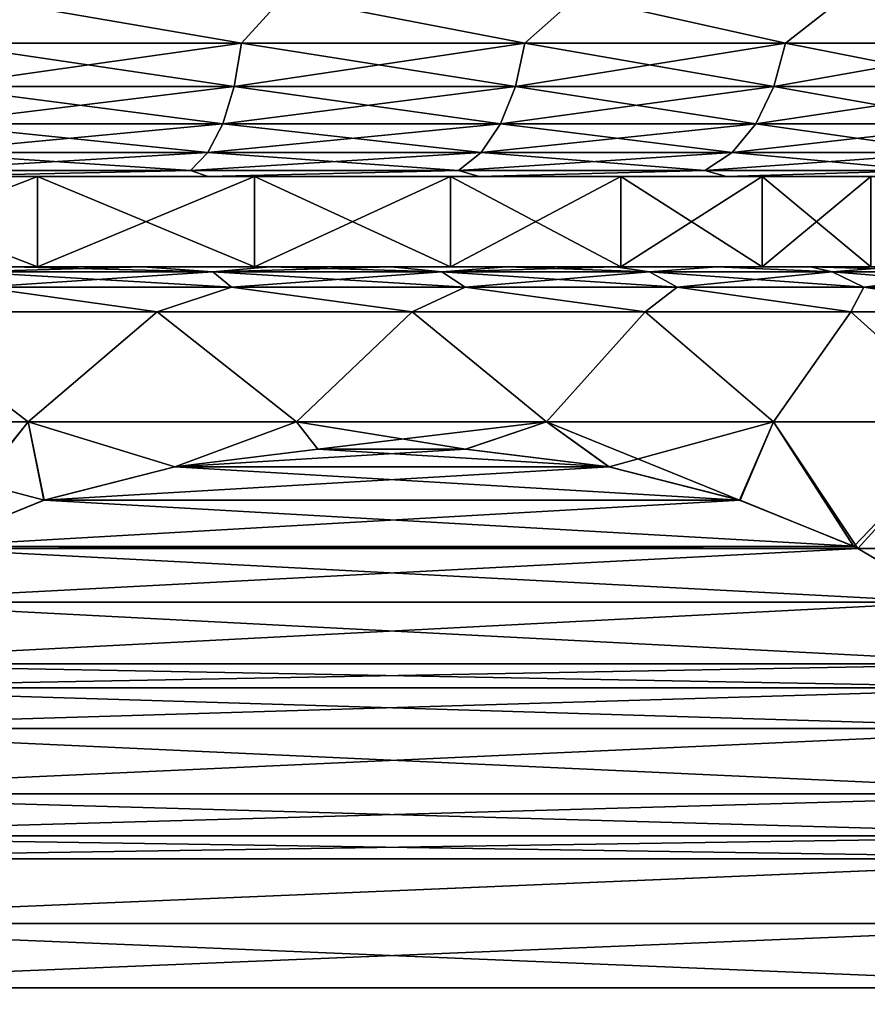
# Model space of a CAD drawing. Header units: metres. Extents: x -109 to 109, y -67 to 73.
# Tile 105 of 253: x -72.56 to -67.86, y 37.15 to 42.61. Entities that reach past the tile are written whole.
import ezdxf

# ---------------------------------------------------------------- set-up
doc = ezdxf.new("R2010")
doc.units = ezdxf.units.M
doc.layers.add('solid_508035_K244200000C76', color=7, linetype='CONTINUOUS')

msp = doc.modelspace()

# ---------------------------------------------------------------- linework, layer by layer
at = {"layer": 'solid_508035_K244200000C76'}
for points in [[(-72.837479, 42.739399, 5.303703), (-73.001839, 42.480583, 5.315409), (-71.334358, 42.480583, 4.722788)], [(-72.837479, 42.739399, -19.643114), (-71.334358, 42.480583, -19.062199), (-73.001839, 42.480583, -19.654819)], [(-71.099602, 42.739399, 4.65551), (-72.837479, 42.739399, 5.303703), (-71.334358, 42.480583, 4.722788)], [(-72.837479, 42.739399, -19.643114), (-71.099602, 42.739399, -18.994921), (-71.334358, 42.480583, -19.062199)], [(-71.099602, 42.739399, 4.65551), (-71.334358, 42.480583, 4.722788), (-69.763115, 42.480583, 3.908633)], [(-71.099602, 42.739399, -18.994921), (-69.763115, 42.480583, -18.248045), (-71.334358, 42.480583, -19.062199)], [(-69.471672, 42.739399, 3.76659), (-71.099602, 42.739399, 4.65551), (-69.763115, 42.480583, 3.908633)], [(-71.099602, 42.739399, -18.994921), (-69.471672, 42.739399, -18.106001), (-69.763115, 42.480583, -18.248045)], [(-69.471672, 42.739399, 3.76659), (-69.763115, 42.480583, 3.908633), (-68.31736, 42.480583, 2.88811)], [(-69.471672, 42.739399, -18.106001), (-68.31736, 42.480583, -17.22752), (-69.763115, 42.480583, -18.248045)], [(-67.986809, 42.739399, 2.655039), (-69.471672, 42.739399, 3.76659), (-68.31736, 42.480583, 2.88811)], [(-69.471672, 42.739399, -18.106001), (-67.986809, 42.739399, -16.99445), (-68.31736, 42.480583, -17.22752)], [(-67.986809, 42.739399, 2.655039), (-68.31736, 42.480583, 2.88811), (-67.024033, 42.480583, 1.680228)], [(-67.986809, 42.739399, -16.99445), (-67.024033, 42.480583, -16.019638), (-68.31736, 42.480583, -17.22752)], [(-66.675255, 42.739399, 1.343484), (-67.986809, 42.739399, 2.655039), (-67.024033, 42.480583, 1.680228)], [(-67.986809, 42.739399, -16.99445), (-66.675255, 42.739399, -15.682895), (-67.024033, 42.480583, -16.019638)], [(-73.001839, 42.480583, 5.315409), (-73.028824, 42.239174, 5.219087), (-71.374214, 42.239174, 4.631038)], [(-71.334358, 42.480583, -19.062199), (-71.374214, 42.239174, -18.970449), (-73.028824, 42.239174, -19.558498)], [(-73.001839, 42.480583, -19.654819), (-71.334358, 42.480583, -19.062199), (-73.028824, 42.239174, -19.558498)], [(-71.334358, 42.480583, 4.722788), (-73.001839, 42.480583, 5.315409), (-71.374214, 42.239174, 4.631038)], [(-71.334358, 42.480583, 4.722788), (-71.374214, 42.239174, 4.631038), (-69.815086, 42.239174, 3.823164)], [(-69.763115, 42.480583, -18.248045), (-69.815086, 42.239174, -18.162575), (-71.374214, 42.239174, -18.970449)], [(-71.334358, 42.480583, -19.062199), (-69.763115, 42.480583, -18.248045), (-71.374214, 42.239174, -18.970449)], [(-69.763115, 42.480583, 3.908633), (-71.334358, 42.480583, 4.722788), (-69.815086, 42.239174, 3.823164)], [(-69.763115, 42.480583, 3.908633), (-69.815086, 42.239174, 3.823164), (-68.380486, 42.239174, 2.810514)], [(-68.31736, 42.480583, -17.22752), (-68.380486, 42.239174, -17.149925), (-69.815086, 42.239174, -18.162575)], [(-69.763115, 42.480583, -18.248045), (-68.31736, 42.480583, -17.22752), (-69.815086, 42.239174, -18.162575)], [(-68.31736, 42.480583, 2.88811), (-69.763115, 42.480583, 3.908633), (-68.380486, 42.239174, 2.810514)], [(-68.31736, 42.480583, 2.88811), (-68.380486, 42.239174, 2.810514), (-67.097145, 42.239174, 1.611951)], [(-67.024033, 42.480583, -16.019638), (-67.097145, 42.239174, -15.951363), (-68.380486, 42.239174, -17.149925)], [(-68.31736, 42.480583, -17.22752), (-67.024033, 42.480583, -16.019638), (-68.380486, 42.239174, -17.149925)], [(-67.024033, 42.480583, 1.680228), (-68.31736, 42.480583, 2.88811), (-67.097145, 42.239174, 1.611951)], [(-73.028824, 42.239174, 5.219087), (-73.071762, 42.031925, 5.065831), (-71.437622, 42.031925, 4.485057)], [(-71.374214, 42.239174, -18.970449), (-71.437622, 42.031925, -18.824469), (-73.071762, 42.031925, -19.405241)], [(-73.028824, 42.239174, -19.558498), (-71.374214, 42.239174, -18.970449), (-73.071762, 42.031925, -19.405241)], [(-71.374214, 42.239174, 4.631038), (-73.028824, 42.239174, 5.219087), (-71.437622, 42.031925, 4.485057)], [(-71.374214, 42.239174, 4.631038), (-71.437622, 42.031925, 4.485057), (-69.897781, 42.031925, 3.687177)], [(-69.815086, 42.239174, -18.162575), (-69.897781, 42.031925, -18.026588), (-71.437622, 42.031925, -18.824469)], [(-71.374214, 42.239174, -18.970449), (-69.815086, 42.239174, -18.162575), (-71.437622, 42.031925, -18.824469)], [(-69.815086, 42.239174, 3.823164), (-71.374214, 42.239174, 4.631038), (-69.897781, 42.031925, 3.687177)], [(-69.815086, 42.239174, 3.823164), (-69.897781, 42.031925, 3.687177), (-68.480934, 42.031925, 2.687053)], [(-68.380486, 42.239174, -17.149925), (-68.480934, 42.031925, -17.026464), (-69.897781, 42.031925, -18.026588)], [(-69.815086, 42.239174, -18.162575), (-68.380486, 42.239174, -17.149925), (-69.897781, 42.031925, -18.026588)], [(-68.380486, 42.239174, 2.810514), (-69.815086, 42.239174, 3.823164), (-68.480934, 42.031925, 2.687053)], [(-68.380486, 42.239174, 2.810514), (-68.480934, 42.031925, 2.687053), (-67.213463, 42.031925, 1.503317)], [(-67.097145, 42.239174, -15.951363), (-67.213463, 42.031925, -15.842729), (-68.480934, 42.031925, -17.026464)], [(-68.380486, 42.239174, -17.149925), (-67.097145, 42.239174, -15.951363), (-68.480934, 42.031925, -17.026464)], [(-67.097145, 42.239174, 1.611951), (-68.380486, 42.239174, 2.810514), (-67.213463, 42.031925, 1.503317)], [(-73.071762, 42.031925, 5.065831), (-73.127724, 41.872982, 4.866106), (-71.520256, 41.872982, 4.294812)], [(-71.437622, 42.031925, -18.824469), (-71.520256, 41.872982, -18.634222), (-73.127724, 41.872982, -19.205517)], [(-73.071762, 42.031925, -19.405241), (-71.437622, 42.031925, -18.824469), (-73.127724, 41.872982, -19.205517)], [(-71.437622, 42.031925, 4.485057), (-73.071762, 42.031925, 5.065831), (-71.520256, 41.872982, 4.294812)], [(-71.437622, 42.031925, 4.485057), (-71.520256, 41.872982, 4.294812), (-70.005554, 41.872982, 3.509956)], [(-69.897781, 42.031925, -18.026588), (-70.005554, 41.872982, -17.849367), (-71.520256, 41.872982, -18.634222)], [(-71.437622, 42.031925, -18.824469), (-69.897781, 42.031925, -18.026588), (-71.520256, 41.872982, -18.634222)], [(-69.897781, 42.031925, 3.687177), (-71.437622, 42.031925, 4.485057), (-70.005554, 41.872982, 3.509956)], [(-69.897781, 42.031925, 3.687177), (-70.005554, 41.872982, 3.509956), (-68.611832, 41.872982, 2.526158)], [(-68.480934, 42.031925, -17.026464), (-68.611832, 41.872982, -16.865568), (-70.005554, 41.872982, -17.849367)], [(-69.897781, 42.031925, -18.026588), (-68.480934, 42.031925, -17.026464), (-70.005554, 41.872982, -17.849367)], [(-68.480934, 42.031925, 2.687053), (-69.897781, 42.031925, 3.687177), (-68.611832, 41.872982, 2.526158)], [(-68.480934, 42.031925, 2.687053), (-68.611832, 41.872982, 2.526158), (-67.365051, 41.872982, 1.361745)], [(-67.213463, 42.031925, -15.842729), (-67.365051, 41.872982, -15.701156), (-68.611832, 41.872982, -16.865568)], [(-68.480934, 42.031925, -17.026464), (-67.213463, 42.031925, -15.842729), (-68.611832, 41.872982, -16.865568)], [(-67.213463, 42.031925, 1.503317), (-68.480934, 42.031925, 2.687053), (-67.365051, 41.872982, 1.361745)], [(-73.127724, 41.872982, 4.866106), (-73.192886, 41.773205, 4.633549), (-71.616478, 41.773205, 4.073294)], [(-71.520256, 41.872982, -18.634222), (-71.616478, 41.773205, -18.412704), (-73.192886, 41.773205, -18.97296)], [(-73.127724, 41.872982, -19.205517), (-71.520256, 41.872982, -18.634222), (-73.192886, 41.773205, -18.97296)], [(-71.520256, 41.872982, 4.294812), (-73.127724, 41.872982, 4.866106), (-71.616478, 41.773205, 4.073294)], [(-71.520256, 41.872982, 4.294812), (-71.616478, 41.773205, 4.073294), (-70.131042, 41.773205, 3.303603)], [(-70.005554, 41.872982, -17.849367), (-70.131042, 41.773205, -17.643013), (-71.616478, 41.773205, -18.412704)], [(-71.520256, 41.872982, -18.634222), (-70.005554, 41.872982, -17.849367), (-71.616478, 41.773205, -18.412704)], [(-70.005554, 41.872982, 3.509956), (-71.520256, 41.872982, 4.294812), (-70.131042, 41.773205, 3.303603)], [(-70.005554, 41.872982, 3.509956), (-70.131042, 41.773205, 3.303603), (-68.764244, 41.773205, 2.338814)], [(-68.611832, 41.872982, -16.865568), (-68.764244, 41.773205, -16.678225), (-70.131042, 41.773205, -17.643013)], [(-70.005554, 41.872982, -17.849367), (-68.611832, 41.872982, -16.865568), (-70.131042, 41.773205, -17.643013)], [(-68.611832, 41.872982, 2.526158), (-70.005554, 41.872982, 3.509956), (-68.764244, 41.773205, 2.338814)], [(-68.611832, 41.872982, 2.526158), (-68.764244, 41.773205, 2.338814), (-67.541557, 41.773205, 1.1969)], [(-67.365051, 41.872982, -15.701156), (-67.541557, 41.773205, -15.53631), (-68.764244, 41.773205, -16.678225)], [(-68.611832, 41.872982, -16.865568), (-67.365051, 41.872982, -15.701156), (-68.764244, 41.773205, -16.678225)], [(-67.365051, 41.872982, 1.361745), (-68.611832, 41.872982, 2.526158), (-67.541557, 41.773205, 1.1969)], [(-73.758789, 41.739399, 1.717125), (-72.464874, 41.739399, 1.209298), (-73.124207, 41.739399, 4.345677)], [(-72.464874, 41.739399, -15.548709), (-73.758789, 41.739399, -16.056536), (-73.124207, 41.739399, -18.685087)], [(-73.758789, 41.239399, -16.056536), (-73.758789, 41.739399, -16.056536), (-72.464874, 41.739399, -15.548709)], [(-73.758789, 41.239399, -16.056536), (-72.464874, 41.739399, -15.548709), (-72.464874, 41.239399, -15.548709)], [(-72.464874, 41.239399, 1.209298), (-72.464874, 41.739399, 1.209298), (-73.758789, 41.739399, 1.717125)], [(-72.464874, 41.239399, 1.209298), (-73.758789, 41.739399, 1.717125), (-73.758789, 41.239399, 1.717125)], [(-71.616478, 41.773205, 4.073294), (-73.192886, 41.773205, 4.633549), (-73.124207, 41.739399, 4.345677)], [(-73.192886, 41.773205, -18.97296), (-71.616478, 41.773205, -18.412704), (-73.124207, 41.739399, -18.685087)], [(-71.616478, 41.773205, 4.073294), (-73.124207, 41.739399, 4.345677), (-71.519531, 41.739399, 3.747937)], [(-71.616478, 41.773205, -18.412704), (-71.519531, 41.739399, -18.087349), (-73.124207, 41.739399, -18.685087)], [(-72.464874, 41.739399, 1.209298), (-71.519531, 41.739399, 3.747937), (-73.124207, 41.739399, 4.345677)], [(-72.464874, 41.739399, -15.548709), (-73.124207, 41.739399, -18.685087), (-71.519531, 41.739399, -18.087349)], [(-72.464874, 41.739399, 1.209298), (-71.261139, 41.739399, 0.514328), (-71.519531, 41.739399, 3.747937)], [(-71.261139, 41.739399, -14.853739), (-72.464874, 41.739399, -15.548709), (-71.519531, 41.739399, -18.087349)], [(-72.464874, 41.239399, -15.548709), (-72.464874, 41.739399, -15.548709), (-71.261139, 41.739399, -14.853739)], [(-72.464874, 41.239399, -15.548709), (-71.261139, 41.739399, -14.853739), (-71.261139, 41.239399, -14.853739)], [(-71.261139, 41.239399, 0.514328), (-71.261139, 41.739399, 0.514328), (-72.464874, 41.739399, 1.209298)], [(-71.261139, 41.239399, 0.514328), (-72.464874, 41.739399, 1.209298), (-72.464874, 41.239399, 1.209298)], [(-70.131042, 41.773205, 3.303603), (-71.616478, 41.773205, 4.073294), (-71.519531, 41.739399, 3.747937)], [(-71.616478, 41.773205, -18.412704), (-70.131042, 41.773205, -17.643013), (-71.519531, 41.739399, -18.087349)], [(-70.131042, 41.773205, 3.303603), (-71.519531, 41.739399, 3.747937), (-70.01593, 41.739399, 2.927663)], [(-70.131042, 41.773205, -17.643013), (-70.01593, 41.739399, -17.267075), (-71.519531, 41.739399, -18.087349)], [(-70.174385, 41.739399, -0.352337), (-70.01593, 41.739399, 2.927663), (-71.519531, 41.739399, 3.747937)], [(-71.261139, 41.739399, 0.514328), (-70.174385, 41.739399, -0.352337), (-71.519531, 41.739399, 3.747937)], [(-71.261139, 41.739399, -14.853739), (-71.519531, 41.739399, -18.087349), (-70.01593, 41.739399, -17.267075)], [(-70.174385, 41.739399, -13.987074), (-71.261139, 41.739399, -14.853739), (-70.01593, 41.739399, -17.267075)], [(-71.261139, 41.239399, -14.853739), (-71.261139, 41.739399, -14.853739), (-70.174385, 41.739399, -13.987074)], [(-71.261139, 41.239399, -14.853739), (-70.174385, 41.739399, -13.987074), (-70.174385, 41.239399, -13.987074)], [(-70.174385, 41.239399, -0.352337), (-70.174385, 41.739399, -0.352337), (-71.261139, 41.739399, 0.514328)], [(-70.174385, 41.239399, -0.352337), (-71.261139, 41.739399, 0.514328), (-71.261139, 41.239399, 0.514328)], [(-70.174385, 41.739399, -0.352337), (-69.228989, 41.739399, -1.371229), (-70.01593, 41.739399, 2.927663)], [(-69.228989, 41.739399, -12.968183), (-70.174385, 41.739399, -13.987074), (-70.01593, 41.739399, -17.267075)], [(-70.174385, 41.239399, -13.987074), (-70.174385, 41.739399, -13.987074), (-69.228989, 41.739399, -12.968183)], [(-70.174385, 41.239399, -13.987074), (-69.228989, 41.739399, -12.968183), (-69.228989, 41.239399, -12.968183)], [(-69.228989, 41.239399, -1.371229), (-69.228989, 41.739399, -1.371229), (-70.174385, 41.739399, -0.352337)], [(-69.228989, 41.239399, -1.371229), (-70.174385, 41.739399, -0.352337), (-70.174385, 41.239399, -0.352337)], [(-68.764244, 41.773205, 2.338814), (-70.131042, 41.773205, 3.303603), (-70.01593, 41.739399, 2.927663)], [(-70.131042, 41.773205, -17.643013), (-68.764244, 41.773205, -16.678225), (-70.01593, 41.739399, -17.267075)], [(-68.764244, 41.773205, 2.338814), (-70.01593, 41.739399, 2.927663), (-68.644432, 41.739399, 1.901679)], [(-68.764244, 41.773205, -16.678225), (-68.644432, 41.739399, -16.241091), (-70.01593, 41.739399, -17.267075)], [(-69.228989, 41.739399, -1.371229), (-68.644432, 41.739399, 1.901679), (-70.01593, 41.739399, 2.927663)], [(-69.228989, 41.739399, -12.968183), (-70.01593, 41.739399, -17.267075), (-68.644432, 41.739399, -16.241091)], [(-69.228989, 41.739399, -1.371229), (-68.445953, 41.739399, -2.519727), (-68.644432, 41.739399, 1.901679)], [(-68.445953, 41.739399, -11.819684), (-69.228989, 41.739399, -12.968183), (-68.644432, 41.739399, -16.241091)], [(-69.228989, 41.239399, -12.968183), (-69.228989, 41.739399, -12.968183), (-68.445953, 41.739399, -11.819684)], [(-69.228989, 41.239399, -12.968183), (-68.445953, 41.739399, -11.819684), (-68.445953, 41.239399, -11.819684)], [(-68.445953, 41.239399, -2.519727), (-68.445953, 41.739399, -2.519727), (-69.228989, 41.739399, -1.371229)], [(-68.445953, 41.239399, -2.519727), (-69.228989, 41.739399, -1.371229), (-69.228989, 41.239399, -1.371229)], [(-67.541557, 41.773205, 1.1969), (-68.764244, 41.773205, 2.338814), (-68.644432, 41.739399, 1.901679)], [(-68.764244, 41.773205, -16.678225), (-67.541557, 41.773205, -15.53631), (-68.644432, 41.739399, -16.241091)], [(-67.541557, 41.773205, 1.1969), (-68.644432, 41.739399, 1.901679), (-67.433037, 41.739399, 0.690962)], [(-67.541557, 41.773205, -15.53631), (-67.433037, 41.739399, -15.030373), (-68.644432, 41.739399, -16.241091)], [(-67.433167, 41.739399, -5.100289), (-67.433037, 41.739399, 0.690962), (-68.644432, 41.739399, 1.901679)], [(-67.842888, 41.739399, -3.772006), (-67.433167, 41.739399, -5.100289), (-68.644432, 41.739399, 1.901679)], [(-68.445953, 41.739399, -2.519727), (-67.842888, 41.739399, -3.772006), (-68.644432, 41.739399, 1.901679)], [(-68.445953, 41.739399, -11.819684), (-68.644432, 41.739399, -16.241091), (-67.433037, 41.739399, -15.030373)], [(-67.842888, 41.739399, -10.567406), (-68.445953, 41.739399, -11.819684), (-67.433037, 41.739399, -15.030373)], [(-68.445953, 41.239399, -11.819684), (-68.445953, 41.739399, -11.819684), (-67.842888, 41.739399, -10.567406)], [(-68.445953, 41.239399, -11.819684), (-67.842888, 41.739399, -10.567406), (-67.842888, 41.239399, -10.567406)], [(-67.842888, 41.239399, -3.772006), (-67.842888, 41.739399, -3.772006), (-68.445953, 41.739399, -2.519727)], [(-67.842888, 41.239399, -3.772006), (-68.445953, 41.739399, -2.519727), (-68.445953, 41.239399, -2.519727)], [(-71.881447, 41.239399, -16.761417), (-81.118546, 41.239399, -16.761419), (-81.822395, 41.239399, -16.389469)], [(-76.5, 41.239399, -16.469706), (-71.881447, 41.239399, -16.761417), (-81.822395, 41.239399, -16.389469)], [(-81.118553, 41.239399, 2.422006), (-71.881454, 41.239399, 2.422009), (-71.177605, 41.239399, 2.050059)], [(-76.5, 41.239399, 2.130295), (-81.118553, 41.239399, 2.422006), (-71.177605, 41.239399, 2.050059)], [(-81.118553, 41.239399, 2.422006), (-80.388931, 41.239399, 2.740301), (-71.881454, 41.239399, 2.422009)], [(-71.881447, 41.239399, -16.761417), (-72.611069, 41.239399, -17.079712), (-81.118546, 41.239399, -16.761419)], [(-80.388931, 41.239399, 2.740301), (-72.611076, 41.239399, 2.740304), (-71.881454, 41.239399, 2.422009)], [(-75.113907, 41.239399, 2.026418), (-76.5, 41.239399, 2.130295), (-71.177605, 41.239399, 2.050059)], [(-76.5, 41.239399, -16.469706), (-71.177597, 41.239399, -16.389465), (-71.881447, 41.239399, -16.761417)], [(-76.5, 41.239399, -16.469706), (-75.113907, 41.239399, -16.365829), (-71.177597, 41.239399, -16.389465)], [(-75.113907, 41.239399, 2.026418), (-71.177605, 41.239399, 2.050059), (-70.503571, 41.239399, 1.626591)], [(-73.758789, 41.239399, 1.717125), (-75.113907, 41.239399, 2.026418), (-70.503571, 41.239399, 1.626591)], [(-75.113907, 41.239399, -16.365829), (-73.758789, 41.239399, -16.056536), (-71.177597, 41.239399, -16.389465)], [(-72.464874, 41.239399, 1.209298), (-73.758789, 41.239399, 1.717125), (-70.503571, 41.239399, 1.626591)], [(-73.758789, 41.239399, -16.056536), (-70.503563, 41.239399, -15.965998), (-71.177597, 41.239399, -16.389465)], [(-73.758789, 41.239399, -16.056536), (-72.464874, 41.239399, -15.548709), (-70.503563, 41.239399, -15.965998)], [(-71.492607, 41.210579, 2.494131), (-72.611076, 41.239399, 2.740304), (-72.855133, 41.210579, 3.085962)], [(-72.855133, 41.210579, -17.425373), (-72.611069, 41.239399, -17.079712), (-71.881447, 41.239399, -16.761417)], [(-72.855133, 41.210579, -17.425373), (-71.881447, 41.239399, -16.761417), (-71.492607, 41.210579, -16.833542)], [(-71.492607, 41.210579, 2.494131), (-71.881454, 41.239399, 2.422009), (-72.611076, 41.239399, 2.740304)], [(-72.464874, 41.239399, 1.209298), (-69.863091, 41.239399, 1.153959), (-69.259666, 41.239399, 0.634748)], [(-71.261139, 41.239399, 0.514328), (-72.464874, 41.239399, 1.209298), (-69.259666, 41.239399, 0.634748)], [(-72.464874, 41.239399, 1.209298), (-70.503571, 41.239399, 1.626591), (-69.863091, 41.239399, 1.153959)], [(-72.464874, 41.239399, -15.548709), (-69.863083, 41.239399, -15.493365), (-70.503563, 41.239399, -15.965998)], [(-72.464874, 41.239399, -15.548709), (-71.261139, 41.239399, -14.853739), (-69.863083, 41.239399, -15.493365)], [(-71.492607, 41.210579, 2.494131), (-71.177605, 41.239399, 2.050059), (-71.881454, 41.239399, 2.422009)], [(-71.492607, 41.210579, -16.833542), (-71.881447, 41.239399, -16.761417), (-71.177597, 41.239399, -16.389465)], [(-70.223351, 41.210579, 1.722281), (-71.177605, 41.239399, 2.050059), (-71.492607, 41.210579, 2.494131)], [(-71.492607, 41.210579, -16.833542), (-71.177597, 41.239399, -16.389465), (-70.503563, 41.239399, -15.965998)], [(-71.492607, 41.210579, -16.833542), (-70.503563, 41.239399, -15.965998), (-70.223351, 41.210579, -16.061691)], [(-71.261139, 41.239399, 0.514328), (-69.259666, 41.239399, 0.634748), (-68.696747, 41.239399, 0.071931)], [(-70.174385, 41.239399, -0.352337), (-71.261139, 41.239399, 0.514328), (-68.696747, 41.239399, 0.071931)], [(-71.261139, 41.239399, -14.853739), (-69.259659, 41.239399, -14.974154), (-69.863083, 41.239399, -15.493365)], [(-71.261139, 41.239399, -14.853739), (-68.696747, 41.239399, -14.411337), (-69.259659, 41.239399, -14.974154)], [(-71.261139, 41.239399, -14.853739), (-70.174385, 41.239399, -13.987074), (-68.696747, 41.239399, -14.411337)], [(-70.223351, 41.210579, 1.722281), (-70.503571, 41.239399, 1.626591), (-71.177605, 41.239399, 2.050059)], [(-70.223351, 41.210579, 1.722281), (-69.863091, 41.239399, 1.153959), (-70.503571, 41.239399, 1.626591)], [(-70.223351, 41.210579, -16.061691), (-70.503563, 41.239399, -15.965998), (-69.863083, 41.239399, -15.493365)], [(-69.071022, 41.210579, 0.78479), (-69.863091, 41.239399, 1.153959), (-70.223351, 41.210579, 1.722281)], [(-70.223351, 41.210579, -16.061691), (-69.863083, 41.239399, -15.493365), (-69.259659, 41.239399, -14.974154)], [(-70.223351, 41.210579, -16.061691), (-69.259659, 41.239399, -14.974154), (-69.071022, 41.210579, -15.124201)], [(-70.174385, 41.239399, -0.352337), (-68.177498, 41.239399, -0.531338), (-67.704697, 41.239399, -1.171826)], [(-69.228989, 41.239399, -1.371229), (-70.174385, 41.239399, -0.352337), (-67.704697, 41.239399, -1.171826)], [(-70.174385, 41.239399, -0.352337), (-68.696747, 41.239399, 0.071931), (-68.177498, 41.239399, -0.531338)], [(-70.174385, 41.239399, -13.987074), (-68.17749, 41.239399, -13.808066), (-68.696747, 41.239399, -14.411337)], [(-70.174385, 41.239399, -13.987074), (-69.228989, 41.239399, -12.968183), (-68.17749, 41.239399, -13.808066)], [(-69.071022, 41.210579, 0.78479), (-69.259666, 41.239399, 0.634748), (-69.863091, 41.239399, 1.153959)], [(-69.071022, 41.210579, 0.78479), (-68.696747, 41.239399, 0.071931), (-69.259666, 41.239399, 0.634748)], [(-69.071022, 41.210579, -15.124201), (-69.259659, 41.239399, -14.974154), (-68.696747, 41.239399, -14.411337)], [(-69.228989, 41.239399, -1.371229), (-67.704697, 41.239399, -1.171826), (-67.281052, 41.239399, -1.845889)], [(-68.445953, 41.239399, -2.519727), (-69.228989, 41.239399, -1.371229), (-67.281052, 41.239399, -1.845889)], [(-69.228989, 41.239399, -12.968183), (-67.704689, 41.239399, -13.167579), (-68.17749, 41.239399, -13.808066)], [(-69.228989, 41.239399, -12.968183), (-67.281052, 41.239399, -12.493515), (-67.704689, 41.239399, -13.167579)], [(-69.228989, 41.239399, -12.968183), (-68.445953, 41.239399, -11.819684), (-67.281052, 41.239399, -12.493515)], [(-68.057076, 41.210579, -0.300878), (-68.696747, 41.239399, 0.071931), (-69.071022, 41.210579, 0.78479)], [(-69.071022, 41.210579, -15.124201), (-68.696747, 41.239399, -14.411337), (-68.057076, 41.210579, -14.038533)], [(-68.057076, 41.210579, -0.300878), (-68.177498, 41.239399, -0.531338), (-68.696747, 41.239399, 0.071931)], [(-68.057076, 41.210579, -14.038533), (-68.696747, 41.239399, -14.411337), (-68.17749, 41.239399, -13.808066)], [(-68.445953, 41.239399, -2.519727), (-66.908981, 41.239399, -2.549705), (-66.590485, 41.239399, -3.279533)], [(-67.842888, 41.239399, -3.772006), (-68.445953, 41.239399, -2.519727), (-66.590485, 41.239399, -3.279533)], [(-68.445953, 41.239399, -2.519727), (-67.281052, 41.239399, -1.845889), (-66.908981, 41.239399, -2.549705)], [(-68.445953, 41.239399, -11.819684), (-66.908981, 41.239399, -11.7897), (-67.281052, 41.239399, -12.493515)], [(-68.445953, 41.239399, -11.819684), (-67.842888, 41.239399, -10.567406), (-66.908981, 41.239399, -11.7897)], [(-67.200409, 41.210579, -1.514499), (-67.704697, 41.239399, -1.171826), (-68.177498, 41.239399, -0.531338)], [(-67.200409, 41.210579, -1.514499), (-68.177498, 41.239399, -0.531338), (-68.057076, 41.210579, -0.300878)], [(-68.057076, 41.210579, -14.038533), (-68.17749, 41.239399, -13.808066), (-67.704689, 41.239399, -13.167579)], [(-68.057076, 41.210579, -14.038533), (-67.704689, 41.239399, -13.167579), (-67.200409, 41.210579, -12.824912)], [(-72.855133, 41.210579, -17.425373), (-71.492607, 41.210579, -16.833542), (-72.77977, 41.125553, -17.637421)], [(-72.855133, 41.210579, 3.085962), (-72.77977, 41.125553, 3.298009), (-71.389069, 41.125553, 2.693942)], [(-71.492607, 41.210579, 2.494131), (-72.855133, 41.210579, 3.085962), (-71.389069, 41.125553, 2.693942)], [(-71.492607, 41.210579, -16.833542), (-71.389069, 41.125553, -17.033352), (-72.77977, 41.125553, -17.637421)], [(-71.492607, 41.210579, -16.833542), (-70.223351, 41.210579, -16.061691), (-71.389069, 41.125553, -17.033352)], [(-71.492607, 41.210579, 2.494131), (-71.389069, 41.125553, 2.693942), (-70.093575, 41.125553, 1.906133)], [(-70.223351, 41.210579, 1.722281), (-71.492607, 41.210579, 2.494131), (-70.093575, 41.125553, 1.906133)], [(-70.223351, 41.210579, -16.061691), (-70.093575, 41.125553, -16.245544), (-71.389069, 41.125553, -17.033352)], [(-70.223351, 41.210579, -16.061691), (-69.071022, 41.210579, -15.124201), (-70.093575, 41.125553, -16.245544)], [(-70.223351, 41.210579, 1.722281), (-70.093575, 41.125553, 1.906133), (-68.917419, 41.125553, 0.949258)], [(-69.071022, 41.210579, 0.78479), (-70.223351, 41.210579, 1.722281), (-68.917419, 41.125553, 0.949258)], [(-69.071022, 41.210579, -15.124201), (-68.917419, 41.125553, -15.28867), (-70.093575, 41.125553, -16.245544)], [(-69.071022, 41.210579, -15.124201), (-68.057076, 41.210579, -14.038533), (-68.917419, 41.125553, -15.28867)], [(-69.071022, 41.210579, 0.78479), (-68.917419, 41.125553, 0.949258), (-67.882507, 41.125553, -0.158857)], [(-68.057076, 41.210579, -0.300878), (-69.071022, 41.210579, 0.78479), (-67.882507, 41.125553, -0.158857)], [(-68.057076, 41.210579, -14.038533), (-67.882507, 41.125553, -14.180554), (-68.917419, 41.125553, -15.28867)], [(-68.057076, 41.210579, -14.038533), (-67.200409, 41.210579, -12.824912), (-67.882507, 41.125553, -14.180554)], [(-68.057076, 41.210579, -0.300878), (-67.882507, 41.125553, -0.158857), (-67.008133, 41.125553, -1.397571)], [(-67.200409, 41.210579, -1.514499), (-68.057076, 41.210579, -0.300878), (-67.008133, 41.125553, -1.397571)], [(-67.200409, 41.210579, -12.824912), (-67.008133, 41.125553, -12.94184), (-67.882507, 41.125553, -14.180554)], [(-72.77977, 41.125553, -17.637421), (-71.802826, 40.989399, -17.455088), (-73.3144, 40.989399, -18.018875)], [(-72.77977, 41.125553, 3.298009), (-73.3144, 40.989399, 3.679464), (-71.802826, 40.989399, 3.115677)], [(-72.77977, 41.125553, -17.637421), (-71.389069, 41.125553, -17.033352), (-71.802826, 40.989399, -17.455088)], [(-71.389069, 41.125553, 2.693942), (-72.77977, 41.125553, 3.298009), (-71.802826, 40.989399, 3.115677)], [(-71.389069, 41.125553, -17.033352), (-70.386879, 40.989399, -16.681923), (-71.802826, 40.989399, -17.455088)], [(-71.389069, 41.125553, 2.693942), (-71.802826, 40.989399, 3.115677), (-70.386879, 40.989399, 2.342511)], [(-71.389069, 41.125553, -17.033352), (-70.093575, 41.125553, -16.245544), (-70.386879, 40.989399, -16.681923)], [(-70.093575, 41.125553, 1.906133), (-71.389069, 41.125553, 2.693942), (-70.386879, 40.989399, 2.342511)], [(-70.093575, 41.125553, -16.245544), (-69.095375, 40.989399, -15.715117), (-70.386879, 40.989399, -16.681923)], [(-70.093575, 41.125553, 1.906133), (-70.386879, 40.989399, 2.342511), (-69.095375, 40.989399, 1.375705)], [(-70.093575, 41.125553, -16.245544), (-68.917419, 41.125553, -15.28867), (-69.095375, 40.989399, -15.715117)], [(-68.917419, 41.125553, 0.949258), (-70.093575, 41.125553, 1.906133), (-69.095375, 40.989399, 1.375705)], [(-68.917419, 41.125553, -15.28867), (-67.954597, 40.989399, -14.574343), (-69.095375, 40.989399, -15.715117)], [(-68.917419, 41.125553, 0.949258), (-69.095375, 40.989399, 1.375705), (-67.954597, 40.989399, 0.234932)], [(-68.917419, 41.125553, -15.28867), (-67.882507, 41.125553, -14.180554), (-67.954597, 40.989399, -14.574343)], [(-67.882507, 41.125553, -0.158857), (-68.917419, 41.125553, 0.949258), (-67.954597, 40.989399, 0.234932)], [(-67.882507, 41.125553, -14.180554), (-66.987785, 40.989399, -13.28283), (-67.954597, 40.989399, -14.574343)], [(-67.882507, 41.125553, -0.158857), (-67.954597, 40.989399, 0.234932), (-66.987785, 40.989399, -1.056581)], [(-67.882507, 41.125553, -14.180554), (-67.008133, 41.125553, -12.94184), (-66.987785, 40.989399, -13.28283)], [(-67.008133, 41.125553, -1.397571), (-67.882507, 41.125553, -0.158857), (-66.987785, 40.989399, -1.056581)], [(-73.3144, 40.989399, -18.018875), (-72.517899, 40.379314, -18.374258), (-74.080673, 40.379314, -18.812128)], [(-73.3144, 40.989399, 3.679464), (-74.080673, 40.379314, 4.472716), (-72.517899, 40.379314, 4.034847)], [(-73.3144, 40.989399, -18.018875), (-71.802826, 40.989399, -17.455088), (-72.517899, 40.379314, -18.374258)], [(-71.802826, 40.989399, 3.115677), (-73.3144, 40.989399, 3.679464), (-72.517899, 40.379314, 4.034847)], [(-71.802826, 40.989399, -17.455088), (-71.029305, 40.379314, -17.727669), (-72.517899, 40.379314, -18.374258)], [(-71.802826, 40.989399, 3.115677), (-72.517899, 40.379314, 4.034847), (-71.029305, 40.379314, 3.388258)], [(-71.802826, 40.989399, -17.455088), (-70.386879, 40.989399, -16.681923), (-71.029305, 40.379314, -17.727669)], [(-70.386879, 40.989399, 2.342511), (-71.802826, 40.989399, 3.115677), (-71.029305, 40.379314, 3.388258)], [(-70.386879, 40.989399, -16.681923), (-69.642616, 40.379314, -16.884405), (-71.029305, 40.379314, -17.727669)], [(-70.386879, 40.989399, 2.342511), (-71.029305, 40.379314, 3.388258), (-69.642616, 40.379314, 2.544995)], [(-70.386879, 40.989399, -16.681923), (-69.095375, 40.989399, -15.715117), (-69.642616, 40.379314, -16.884405)], [(-69.095375, 40.989399, 1.375705), (-70.386879, 40.989399, 2.342511), (-69.642616, 40.379314, 2.544995)], [(-69.095375, 40.989399, -15.715117), (-68.383667, 40.379314, -15.860175), (-69.642616, 40.379314, -16.884405)], [(-69.095375, 40.989399, 1.375705), (-69.642616, 40.379314, 2.544995), (-68.383667, 40.379314, 1.520764)], [(-69.095375, 40.989399, -15.715117), (-67.954597, 40.989399, -14.574343), (-68.383667, 40.379314, -15.860175)], [(-67.954597, 40.989399, 0.234932), (-69.095375, 40.989399, 1.375705), (-68.383667, 40.379314, 1.520764)], [(-67.954597, 40.989399, -14.574343), (-67.275909, 40.379314, -14.674058), (-68.383667, 40.379314, -15.860175)], [(-67.954597, 40.989399, 0.234932), (-68.383667, 40.379314, 1.520764), (-67.275909, 40.379314, 0.334647)], [(-67.954597, 40.989399, -14.574343), (-66.987785, 40.989399, -13.28283), (-67.275909, 40.379314, -14.674058)], [(-66.987785, 40.989399, -1.056581), (-67.954597, 40.989399, 0.234932), (-67.275909, 40.379314, 0.334647)], [(-74.080673, 40.379314, -18.812128), (-72.517899, 40.379314, -18.374258), (-73.084007, 39.677319, -19.053886)], [(-72.429604, 39.944435, 4.336658), (-72.517899, 40.379314, 4.034847), (-74.080673, 40.379314, 4.472716)], [(-73.061142, 39.688652, 4.701275), (-72.429604, 39.944435, 4.336658), (-74.080673, 40.379314, 4.472716)], [(-72.517899, 40.379314, -18.374258), (-73.062126, 39.688168, -19.041256), (-73.084007, 39.677319, -19.053886)], [(-72.517899, 40.379314, -18.374258), (-72.430748, 39.944061, -18.676727), (-73.062126, 39.688168, -19.041256)], [(-72.517899, 40.379314, -18.374258), (-71.704613, 40.129181, -18.257494), (-72.430748, 39.944061, -18.676727)], [(-72.517899, 40.379314, -18.374258), (-71.029305, 40.379314, -17.727669), (-71.704613, 40.129181, -18.257494)], [(-71.703735, 40.129345, 3.917577), (-71.029305, 40.379314, 3.388258), (-72.517899, 40.379314, 4.034847)], [(-72.429604, 39.944435, 4.336658), (-71.703735, 40.129345, 3.917577), (-72.517899, 40.379314, 4.034847)], [(-71.029305, 40.379314, -17.727669), (-70.909904, 40.226921, -17.798668), (-71.704613, 40.129181, -18.257494)], [(-71.703735, 40.129345, 3.917577), (-70.909798, 40.226925, 3.459196), (-71.029305, 40.379314, 3.388258)], [(-71.029305, 40.379314, -17.727669), (-69.642616, 40.379314, -16.884405), (-70.909904, 40.226921, -17.798668)], [(-70.090904, 40.226971, 2.986408), (-69.642616, 40.379314, 2.544995), (-71.029305, 40.379314, 3.388258)], [(-70.909798, 40.226925, 3.459196), (-70.090904, 40.226971, 2.986408), (-71.029305, 40.379314, 3.388258)], [(-69.642616, 40.379314, -16.884405), (-70.089828, 40.226906, -17.325197), (-70.909904, 40.226921, -17.798668)], [(-70.090904, 40.226971, 2.986408), (-69.297127, 40.129505, 2.52812), (-69.642616, 40.379314, 2.544995)], [(-69.642616, 40.379314, -16.884405), (-69.295082, 40.129124, -16.86635), (-70.089828, 40.226906, -17.325197)], [(-69.642616, 40.379314, -16.884405), (-68.383667, 40.379314, -15.860175), (-69.295082, 40.129124, -16.86635)], [(-68.571312, 39.944736, 2.109073), (-68.383667, 40.379314, 1.520764), (-69.642616, 40.379314, 2.544995)], [(-69.297127, 40.129505, 2.52812), (-68.571312, 39.944736, 2.109073), (-69.642616, 40.379314, 2.544995)], [(-68.383667, 40.379314, -15.860175), (-68.568878, 39.943939, -16.447075), (-69.295082, 40.129124, -16.86635)], [(-68.571312, 39.944736, 2.109073), (-67.939735, 39.689083, 1.74443), (-68.383667, 40.379314, 1.520764)], [(-68.383667, 40.379314, -15.860175), (-67.937531, 39.688004, -16.082569), (-68.568878, 39.943939, -16.447075)], [(-68.383667, 40.379314, -15.860175), (-67.275909, 40.379314, -14.674058), (-67.937531, 39.688004, -16.082569)], [(-67.9161, 39.677368, 1.730783), (-67.275909, 40.379314, 0.334647), (-68.383667, 40.379314, 1.520764)], [(-67.939735, 39.689083, 1.74443), (-67.9161, 39.677368, 1.730783), (-68.383667, 40.379314, 1.520764)], [(-67.275909, 40.379314, -14.674058), (-67.915993, 39.677319, -16.070131), (-67.937531, 39.688004, -16.082569)], [(-67.9161, 39.677368, 1.730783), (-66.755867, 39.676693, 0.443648), (-67.275909, 40.379314, 0.334647)], [(-67.275909, 40.379314, -14.674058), (-66.755707, 39.676693, -14.782855), (-67.915993, 39.677319, -16.070131)], [(-70.089828, 40.226906, -17.325197), (-71.704613, 40.129181, -18.257494), (-70.909904, 40.226921, -17.798668)], [(-69.295082, 40.129124, -16.86635), (-71.704613, 40.129181, -18.257494), (-70.089828, 40.226906, -17.325197)], [(-71.703735, 40.129345, 3.917577), (-69.297127, 40.129505, 2.52812), (-70.909798, 40.226925, 3.459196)], [(-70.909798, 40.226925, 3.459196), (-69.297127, 40.129505, 2.52812), (-70.090904, 40.226971, 2.986408)], [(-69.295082, 40.129124, -16.86635), (-72.430748, 39.944061, -18.676727), (-71.704613, 40.129181, -18.257494)], [(-68.568878, 39.943939, -16.447075), (-72.430748, 39.944061, -18.676727), (-69.295082, 40.129124, -16.86635)], [(-72.429604, 39.944435, 4.336658), (-68.571312, 39.944736, 2.109073), (-71.703735, 40.129345, 3.917577)], [(-71.703735, 40.129345, 3.917577), (-68.571312, 39.944736, 2.109073), (-69.297127, 40.129505, 2.52812)], [(-68.568878, 39.943939, -16.447075), (-73.062126, 39.688168, -19.041256), (-72.430748, 39.944061, -18.676727)], [(-67.937531, 39.688004, -16.082569), (-73.062126, 39.688168, -19.041256), (-68.568878, 39.943939, -16.447075)], [(-73.061142, 39.688652, 4.701275), (-67.939735, 39.689083, 1.74443), (-72.429604, 39.944435, 4.336658)], [(-72.429604, 39.944435, 4.336658), (-67.939735, 39.689083, 1.74443), (-68.571312, 39.944736, 2.109073)], [(-67.410393, 39.379002, -15.778225), (-73.589043, 39.379395, -19.345469), (-73.084007, 39.677319, -19.053886)], [(-73.588371, 39.379856, 5.005673), (-67.9161, 39.677368, 1.730783), (-73.083946, 39.677349, 4.714441)], [(-73.588371, 39.379856, 5.005673), (-67.412491, 39.380455, 1.440026), (-67.9161, 39.677368, 1.730783)], [(-67.915993, 39.677319, -16.070131), (-73.084007, 39.677319, -19.053886), (-73.062126, 39.688168, -19.041256)], [(-67.410393, 39.379002, -15.778225), (-73.084007, 39.677319, -19.053886), (-67.915993, 39.677319, -16.070131)], [(-73.083946, 39.677349, 4.714441), (-67.9161, 39.677368, 1.730783), (-67.939735, 39.689083, 1.74443)], [(-73.083946, 39.677349, 4.714441), (-67.939735, 39.689083, 1.74443), (-73.061142, 39.688652, 4.701275)], [(-67.915993, 39.677319, -16.070131), (-73.062126, 39.688168, -19.041256), (-67.937531, 39.688004, -16.082569)], [(-67.412491, 39.380455, 1.440026), (-66.755867, 39.676693, 0.443648), (-67.9161, 39.677368, 1.730783)], [(-67.410393, 39.379002, -15.778225), (-67.915993, 39.677319, -16.070131), (-66.755707, 39.676693, -14.782855)], [(-67.410393, 39.379002, -15.778225), (-74.009956, 39.036301, -19.588486), (-73.589043, 39.379395, -19.345469)], [(-73.588371, 39.379856, 5.005673), (-74.009575, 39.036667, 5.248854), (-66.990936, 39.037159, 1.196638)], [(-73.588371, 39.379856, 5.005673), (-66.990936, 39.037159, 1.196638), (-67.412491, 39.380455, 1.440026)], [(-67.410393, 39.379002, -15.778225), (-66.98951, 39.035789, -15.535229), (-74.009956, 39.036301, -19.588486)], [(-74.140076, 38.903893, 5.324197), (-66.859917, 38.903877, 1.120996), (-66.990936, 39.037159, 1.196638)], [(-74.009575, 39.036667, 5.248854), (-74.140076, 38.903893, 5.324197), (-66.990936, 39.037159, 1.196638)], [(-66.859886, 38.903858, -15.460392), (-74.140068, 38.903896, -19.663605), (-74.009956, 39.036301, -19.588486)], [(-66.98951, 39.035789, -15.535229), (-66.859886, 38.903858, -15.460392), (-74.009956, 39.036301, -19.588486)], [(-66.670502, 38.677216, -15.351047), (-74.32917, 38.677662, -19.772781), (-74.140068, 38.903896, -19.663605)], [(-74.328949, 38.677959, 5.433242), (-66.859917, 38.903877, 1.120996), (-74.140076, 38.903893, 5.324197)], [(-74.328949, 38.677959, 5.433242), (-66.671341, 38.678345, 1.012123), (-66.859917, 38.903877, 1.120996)], [(-66.670502, 38.677216, -15.351047), (-74.140068, 38.903896, -19.663605), (-66.859886, 38.903858, -15.460392)], [(-66.670502, 38.677216, -15.351047), (-74.558876, 38.315689, -19.905405), (-74.32917, 38.677662, -19.772781)], [(-66.670502, 38.677216, -15.351047), (-66.440964, 38.315376, -15.218523), (-74.558876, 38.315689, -19.905405)], [(-74.328949, 38.677959, 5.433242), (-74.558746, 38.315937, 5.565917), (-66.441383, 38.316189, 0.879356)], [(-74.328949, 38.677959, 5.433242), (-66.441383, 38.316189, 0.879356), (-66.671341, 38.678345, 1.012123)], [(-74.666168, 38.08276, 5.627938), (-66.333855, 38.082813, 0.817273), (-66.441383, 38.316189, 0.879356)], [(-74.558746, 38.315937, 5.565917), (-74.666168, 38.08276, 5.627938), (-66.441383, 38.316189, 0.879356)], [(-66.333801, 38.082687, -15.156654), (-74.666168, 38.082756, -19.96735), (-74.558876, 38.315689, -19.905405)], [(-66.440964, 38.315376, -15.218523), (-66.333801, 38.082687, -15.156654), (-74.558876, 38.315689, -19.905405)], [(-66.287079, 37.9548, -15.129678), (-74.712852, 37.955017, -19.994301), (-74.666168, 38.082756, -19.96735)], [(-74.712791, 37.955189, 5.654856), (-66.287254, 37.955326, 0.790369), (-66.333855, 38.082813, 0.817273)], [(-74.712791, 37.955189, 5.654856), (-66.333855, 38.082813, 0.817273), (-74.666168, 38.08276, 5.627938)], [(-66.287079, 37.9548, -15.129678), (-74.666168, 38.082756, -19.96735), (-66.333801, 38.082687, -15.156654)], [(-66.287079, 37.9548, -15.129678), (-74.801292, 37.596485, -20.045364), (-74.712852, 37.955017, -19.994301)], [(-66.198692, 37.596424, -15.07865), (-74.801292, 37.596485, -20.045364), (-66.287079, 37.9548, -15.129678)], [(-74.801277, 37.596592, 5.705943), (-66.198715, 37.596565, 0.739253), (-66.287254, 37.955326, 0.790369)], [(-74.801277, 37.596592, 5.705943), (-66.287254, 37.955326, 0.790369), (-74.712791, 37.955189, 5.654856)], [(-74.801277, 37.596592, 5.705943), (-74.830124, 37.239399, 5.7226), (-66.198715, 37.596565, 0.739253)], [(-74.830124, 37.239399, 5.7226), (-66.169876, 37.239399, 0.722599), (-66.198715, 37.596565, 0.739253)], [(-66.169876, 37.239399, -15.062011), (-74.830124, 37.239399, -20.06201), (-74.801292, 37.596485, -20.045364)], [(-66.198692, 37.596424, -15.07865), (-66.169876, 37.239399, -15.062011), (-74.801292, 37.596485, -20.045364)], [(-66.169876, 29.239401, -15.062011), (-74.830124, 37.239399, -20.06201), (-66.169876, 37.239399, -15.062011)], [(-74.830124, 29.239401, -20.06201), (-74.830124, 37.239399, -20.06201), (-66.169876, 29.239401, -15.062011)], [(-74.830124, 29.239401, 5.7226), (-66.169876, 37.239399, 0.722599), (-74.830124, 37.239399, 5.7226)], [(-66.169876, 29.239401, 0.722599), (-66.169876, 37.239399, 0.722599), (-74.830124, 29.239401, 5.7226)]]:
    msp.add_3dface(points, dxfattribs=at)

doc.saveas('drawing.dxf')
